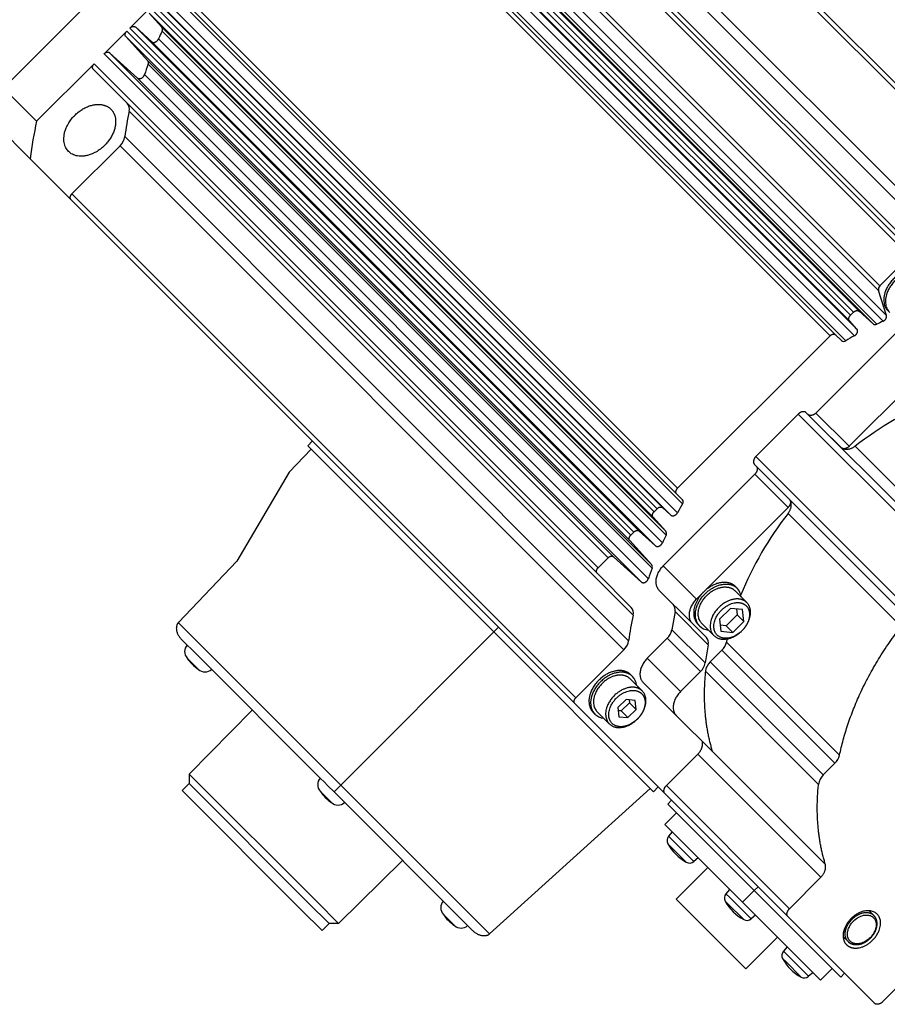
# Model space of a CAD drawing. Extents: x 25137 to 26822, y -9043 to -7855.
# Tile 10 of 21: x 26287 to 26352, y -8162 to -8088. Entities that reach past the tile are written whole.
import ezdxf

# ---------------------------------------------------------------- set-up
doc = ezdxf.new("R2010")
doc.units = 0
doc.header["$LTSCALE"] = 25.4
doc.layers.get('0').update_dxf_attribs({"linetype": 'CONTINUOUS'})

msp = doc.modelspace()

# ---------------------------------------------------------------- linework, layer by layer
for p, q in [((26325.9274491, -8066.2055302), (26363.8024491, -8104.0805302)), ((26364.2224166, -8104.0084752), (26326.3474166, -8066.1334752)), ((26354.0232043, -8105.7583833), (26316.1482043, -8067.8833833)), ((26316.5681718, -8067.8113283), (26354.4431718, -8105.6863283)), ((26285.9129006, -8093.1186866), (26310.5187645, -8068.5128227)), ((26313.9306391, -8070.1009485), (26351.8056391, -8107.9759485)), ((26321.6297032, -8070.1806341), (26359.5047032, -8108.0556341)), ((26322.3093568, -8069.8236224), (26360.1843568, -8107.6986224)), ((26313.8139238, -8070.4465832), (26351.6889238, -8108.3215832)), ((26319.7212083, -8070.5080801), (26357.5962083, -8108.3830801)), ((26311.7115598, -8072.3200278), (26349.5865598, -8110.1950278)), ((26349.8143086, -8109.9672791), (26311.9393086, -8072.0922791)), ((26312.3530553, -8072.0143029), (26350.2280553, -8109.8893029)), ((26314.4170582, -8072.3292254), (26352.2920582, -8110.2042254)), ((26311.6335837, -8072.7337745), (26349.5085837, -8110.6087745)), ((26313.4122647, -8072.9738168), (26351.2872647, -8110.8488168)), ((26313.6972165, -8072.9876909), (26351.5722165, -8110.8626909)), ((26314.1650748, -8072.7697256), (26352.0400748, -8110.6447256)), ((26348.048644, -8111.7329436), (26310.173644, -8073.8579436)), ((26310.5936116, -8073.7858886), (26348.4686116, -8111.6608886)), ((26312.0167765, -8073.8527203), (26349.8917765, -8111.7277203)), ((26312.200124, -8073.3591796), (26350.075124, -8111.2341796)), ((26311.3572442, -8074.2282594), (26349.2322442, -8112.1032594)), ((26298.644491, -8085.7350091), (26336.519491, -8123.6100091)), ((26298.716546, -8085.3150416), (26336.591546, -8123.1900416)), ((26299.0868618, -8086.4986418), (26336.9618618, -8124.3736418)), ((26295.4214066, -8088.610181), (26296.9508815, -8087.0807061)), ((26296.9508815, -8087.0807061), (26334.8258815, -8124.9557061)), ((26335.0536302, -8124.7279574), (26297.1786302, -8086.8529574)), ((26297.5923769, -8086.7749812), (26335.4673769, -8124.6499812)), ((26298.217782, -8087.3415215), (26336.092782, -8125.2165215)), ((26298.7113168, -8087.1581848), (26336.5863168, -8125.0331848)), ((26297.8324193, -8088.5536623), (26296.8729053, -8087.4944529)), ((26296.8729053, -8087.4944529), (26334.7479053, -8125.3694529)), ((26293.4884606, -8090.543127), (26295.1936579, -8088.8379297)), ((26295.1936579, -8088.8379297), (26333.0686579, -8126.7129297)), ((26333.2964066, -8126.485181), (26295.4214066, -8088.610181)), ((26295.8351533, -8088.5322048), (26297.0631698, -8089.6446372)), ((26295.8351533, -8088.5322048), (26333.7101533, -8126.4072048)), ((26297.8324193, -8088.5536623), (26335.7074193, -8126.4286623)), ((26297.8462756, -8088.8386513), (26335.7212756, -8126.7136513)), ((26296.769654, -8091.0774999), (26295.1156817, -8089.2516765)), ((26295.1156817, -8089.2516765), (26332.9906817, -8127.1266765)), ((26297.5725757, -8089.4296394), (26335.4475757, -8127.3046394)), ((26297.0631698, -8089.6446372), (26334.9381698, -8127.5196372)), ((26331.3634606, -8128.418127), (26293.4884606, -8090.543127)), ((26293.9022074, -8090.4651508), (26295.9998566, -8092.3653639)), ((26293.9022074, -8090.4651508), (26331.7772074, -8128.3401508)), ((26288.4129006, -8095.6186866), (26292.7419858, -8091.2896019)), ((26292.6699307, -8091.7095694), (26330.5449307, -8129.5845694)), ((26292.7419858, -8091.2896019), (26330.6169858, -8129.1646019)), ((26296.769654, -8091.0774999), (26334.644654, -8128.9524999)), ((26296.7980973, -8091.3278481), (26334.6730973, -8129.2028481)), ((26295.9998566, -8092.3653639), (26333.8748566, -8130.2403639)), ((26296.5238395, -8092.1130618), (26334.3988395, -8129.9880618)), ((26285.9129006, -8093.1186866), (26288.4129006, -8095.6186866)), ((26295.3666825, -8094.8626056), (26333.2416825, -8132.7376056)), ((26287.9309521, -8098.4276887), (26285.4309521, -8095.9276887)), ((26295.0392365, -8096.7711007), (26332.9142365, -8134.6461007)), ((26291.0641326, -8101.0688466), (26294.6822249, -8097.4507544)), ((26294.6822249, -8097.4507544), (26332.5572249, -8135.3257544)), ((26287.9309521, -8098.4276887), (26290.9920776, -8101.4888142)), ((26291.0641326, -8101.0688466), (26328.9391326, -8138.9438466)), ((26290.9920776, -8101.4888142), (26328.8670776, -8139.3638142)), ((26351.8056391, -8107.9759485), (26354.0232043, -8105.7583833)), ((26352.2920582, -8110.2042254), (26351.6889238, -8108.3215832)), ((26349.5865598, -8110.1950278), (26349.8143086, -8109.9672791)), ((26350.2280553, -8109.8893029), (26351.2872647, -8110.8488168)), ((26353.716909, -8110.8146782), (26346.9931919, -8117.5383954)), ((26350.075124, -8111.2341796), (26349.5085837, -8110.6087745)), ((26336.591546, -8123.1900416), (26348.048644, -8111.7329436)), ((26348.4686116, -8111.6608886), (26348.9084695, -8112.1007466)), ((26355.8571529, -8113.6744343), (26349.4931919, -8120.0383954)), ((26345.6610851, -8117.6205021), (26342.4791046, -8120.8024827)), ((26356.6610851, -8128.6205021), (26345.6610851, -8117.6205021)), ((26357.2646385, -8128.5169487), (26346.2646385, -8117.5169487)), ((26349.4931919, -8120.0383954), (26346.9931919, -8117.5383954)), ((26309.1424253, -8119.6391619), (26308.7888719, -8119.9927153)), ((26348.9433339, -8120.1828686), (26348.1933339, -8119.4328686)), ((26309.0388719, -8120.2427153), (26307.3837205, -8121.9816765)), ((26322.7888719, -8133.9927153), (26308.7888719, -8119.9927153)), ((26349.9435346, -8120.0326752), (26358.4435346, -8128.5326752)), ((26353.3755512, -8132.406036), (26342.3755512, -8121.406036)), ((26353.4791046, -8131.8024827), (26342.4791046, -8120.8024827)), ((26307.3837205, -8121.9816765), (26303.4613726, -8128.6659303)), ((26342.3969978, -8122.1345894), (26335.5027067, -8129.0288805)), ((26342.3969978, -8122.1345894), (26344.8969978, -8124.6345894)), ((26336.959349, -8124.0498671), (26336.519491, -8123.6100091)), ((26344.2914711, -8123.3347315), (26345.0414711, -8124.0847315)), ((26334.8258815, -8124.9557061), (26335.0536302, -8124.7279574)), ((26335.4673769, -8124.6499812), (26336.092782, -8125.2165215)), ((26344.8969978, -8124.6345894), (26338.5330367, -8130.9985505)), ((26353.3912776, -8133.5849322), (26344.8912776, -8125.0849322)), ((26335.7074193, -8126.4286623), (26334.7479053, -8125.3694529)), ((26333.0686579, -8126.7129297), (26333.2964066, -8126.485181)), ((26333.7101533, -8126.4072048), (26334.9381698, -8127.5196372)), ((26334.644654, -8128.9524999), (26332.9906817, -8127.1266765)), ((26303.4613726, -8128.6659303), (26299.082118, -8133.2669318)), ((26330.6169858, -8129.1646019), (26331.3634606, -8128.418127)), ((26331.7772074, -8128.3401508), (26333.8748566, -8130.2403639)), ((26338.0027067, -8131.5288805), (26335.5027067, -8129.0288805)), ((26333.1033083, -8132.142947), (26330.5449307, -8129.5845694)), ((26337.6920465, -8133.3395407), (26335.1920465, -8130.8395407)), ((26338.5330367, -8130.9985505), (26338.0027067, -8131.5288805)), ((26340.8954736, -8130.8861136), (26341.7954736, -8131.7861136)), ((26340.9472503, -8130.5843369), (26341.0722503, -8130.7093369)), ((26336.4013863, -8132.4630941), (26336.1685541, -8133.8201399)), ((26338.9013863, -8134.9630941), (26336.4013863, -8132.4630941)), ((26340.566285, -8132.2153022), (26339.7497885, -8133.0317988)), ((26341.4745333, -8132.3070539), (26340.566285, -8132.2153022)), ((26341.0204092, -8132.261178), (26341.066285, -8132.7153022)), ((26341.566285, -8133.2153022), (26341.4745333, -8132.3070539)), ((26339.7497885, -8133.0317988), (26339.8415402, -8133.940047)), ((26341.066285, -8132.7153022), (26340.2497885, -8133.5317988)), ((26340.7497885, -8134.0317988), (26341.566285, -8133.2153022)), ((26341.066285, -8132.7153022), (26341.566285, -8133.2153022)), ((26299.0642952, -8133.2861255), (26311.2798784, -8145.5017088)), ((26322.7888719, -8133.9927153), (26323.1424253, -8133.6391619)), ((26338.6685541, -8136.3201399), (26336.1685541, -8133.8201399)), ((26337.6920465, -8133.3395407), (26338.7549397, -8134.4024339)), ((26338.1188232, -8133.412764), (26338.2438232, -8133.537764)), ((26338.4205999, -8133.3609873), (26339.3205999, -8134.2609873)), ((26340.2497885, -8133.5317988), (26339.7956643, -8133.4859229)), ((26339.8415402, -8133.940047), (26340.7497885, -8134.0317988)), ((26340.2497885, -8133.5317988), (26340.7497885, -8134.0317988)), ((26299.3020164, -8134.5474904), (26299.7815141, -8135.0269881)), ((26311.2798784, -8145.5017088), (26322.7888719, -8133.9927153)), ((26334.7888719, -8145.9927153), (26322.7888719, -8133.9927153)), ((26335.8150007, -8134.4665865), (26334.3118427, -8135.9697445)), ((26338.3150007, -8136.9665865), (26335.8150007, -8134.4665865)), ((26299.9930566, -8135.2385306), (26299.7815141, -8135.0269881)), ((26300.3225188, -8135.5679928), (26299.9930566, -8135.2385306)), ((26328.9391326, -8138.9438466), (26332.5572249, -8135.3257544)), ((26338.9013863, -8134.9630941), (26338.6685541, -8136.3201399)), ((26339.9208184, -8135.3607688), (26339.044202, -8136.2373852)), ((26348.4208184, -8143.8607688), (26339.9208184, -8135.3607688)), ((26348.7681214, -8143.2471936), (26340.2681214, -8134.7471936)), ((26299.7245462, -8135.9571738), (26299.8490063, -8136.0816339)), ((26299.8490063, -8136.0816339), (26300.5744134, -8136.807041)), ((26300.3225188, -8135.5679928), (26309.7815141, -8145.0269881)), ((26336.8118427, -8138.4697445), (26334.3118427, -8135.9697445)), ((26347.1823405, -8145.4447012), (26338.6823405, -8136.9447012)), ((26347.544202, -8144.7373852), (26339.044202, -8136.2373852)), ((26333.0226291, -8137.5089581), (26333.9351291, -8138.4214581)), ((26333.0744058, -8137.2071814), (26333.1994058, -8137.3321814)), ((26338.3150007, -8136.9665865), (26336.8118427, -8138.4697445)), ((26336.5011825, -8140.2804047), (26334.0011825, -8137.7804047)), ((26332.7163785, -8139.0652088), (26332.104006, -8139.6775812)), ((26333.3975647, -8139.1340225), (26332.7163785, -8139.0652088)), ((26332.9434405, -8139.0881467), (26332.9663785, -8139.3152088)), ((26333.4663785, -8139.8152088), (26333.3975647, -8139.1340225)), ((26304.621809, -8139.8672829), (26299.8841935, -8144.6756091)), ((26335.6424253, -8146.1391619), (26328.8670776, -8139.3638142)), ((26332.104006, -8139.6775812), (26332.1728198, -8140.3587674)), ((26332.354006, -8139.9275812), (26332.1269439, -8139.9046433)), ((26332.9663785, -8139.3152088), (26332.354006, -8139.9275812)), ((26332.854006, -8140.4275812), (26333.4663785, -8139.8152088)), ((26333.4663785, -8139.8152088), (26332.9663785, -8139.3152088)), ((26330.2459787, -8140.0356085), (26330.3709787, -8140.1606085)), ((26330.5477554, -8139.9838318), (26331.4602554, -8140.8963318)), ((26332.1728198, -8140.3587674), (26332.854006, -8140.4275812)), ((26332.854006, -8140.4275812), (26332.354006, -8139.9275812)), ((26339.2046843, -8142.9839065), (26336.5011825, -8140.2804047)), ((26335.7459787, -8145.5356085), (26338.1052924, -8143.1762948)), ((26347.3552924, -8152.4262948), (26338.1052924, -8143.1762948)), ((26347.6935157, -8151.4416627), (26339.1935157, -8142.9416627)), ((26347.544202, -8144.7373852), (26348.4208184, -8143.8607688)), ((26299.8841935, -8144.6756091), (26299.8841935, -8145.3827158)), ((26299.8841935, -8144.6756091), (26309.4625858, -8154.2540014)), ((26309.9930566, -8145.2385306), (26309.7815141, -8145.0269881)), ((26299.8841935, -8145.3827158), (26299.3538634, -8145.9130459)), ((26308.8590325, -8154.3575548), (26299.8841935, -8145.3827158)), ((26310.3225188, -8145.5679928), (26309.9930566, -8145.2385306)), ((26310.3225188, -8145.5679928), (26310.7680566, -8146.0135306)), ((26310.7680566, -8146.0135306), (26311.2798784, -8145.5017088)), ((26311.2798784, -8145.5017088), (26322.4615019, -8156.6833322)), ((26334.5388719, -8145.7427153), (26322.4615019, -8156.6833322)), ((26335.1424253, -8145.6391619), (26334.7888719, -8145.9927153)), ((26344.9959787, -8154.7856085), (26335.7459787, -8145.5356085)), ((26299.3538634, -8145.9130459), (26308.3287024, -8154.8878848)), ((26309.7245462, -8145.9571738), (26309.8490063, -8146.0816339)), ((26309.8490063, -8146.0816339), (26310.5744134, -8146.807041)), ((26321.200137, -8156.4456109), (26310.7680566, -8146.0135306)), ((26336.1424253, -8146.6391619), (26335.6424253, -8146.1391619)), ((26336.1424253, -8146.6391619), (26335.8595826, -8146.9220046)), ((26335.8595826, -8146.9220046), (26342.3595826, -8153.4220046)), ((26342.6424253, -8153.1391619), (26336.1424253, -8146.6391619)), ((26336.5095826, -8147.5720046), (26335.6256991, -8148.4558881)), ((26335.6256991, -8148.4558881), (26341.4756991, -8154.3058881)), ((26336.1884269, -8149.0186168), (26335.9150866, -8149.344371)), ((26335.9150866, -8149.344371), (26336.1921825, -8149.621467)), ((26335.8597159, -8149.9062055), (26336.062642, -8150.1091315)), ((26336.062642, -8150.1091315), (26337.2453818, -8151.2918713)), ((26336.1921825, -8149.621467), (26337.5301202, -8150.9594047)), ((26337.8072162, -8151.2365006), (26337.5301202, -8150.9594047)), ((26338.1329705, -8150.9631603), (26337.8072162, -8151.2365006)), ((26315.9143043, -8151.1597782), (26311.1059782, -8155.8973937)), ((26338.859404, -8151.689593), (26336.4905963, -8154.0584007)), ((26344.9959787, -8154.7856085), (26347.3552924, -8152.4262948)), ((26342.3595826, -8153.4220046), (26342.6424253, -8153.1391619)), ((26344.8924253, -8155.3891619), (26342.6424253, -8153.1391619)), ((26340.5034269, -8153.3336168), (26340.2300866, -8153.659371)), ((26340.2300866, -8153.659371), (26340.5071825, -8153.936467)), ((26340.5071825, -8153.936467), (26341.8451202, -8155.2744047)), ((26341.4756991, -8154.3058881), (26342.3595826, -8153.4220046)), ((26342.3595826, -8153.4220046), (26348.8595826, -8159.9220046)), ((26310.3988714, -8155.8973937), (26308.8590325, -8154.3575548)), ((26311.1059782, -8155.8973937), (26309.4625858, -8154.2540014)), ((26336.4905963, -8154.0584007), (26340.9568914, -8158.5246958)), ((26340.174716, -8154.2212055), (26340.377642, -8154.4241316)), ((26340.377642, -8154.4241316), (26341.5603817, -8155.6068712)), ((26341.4756991, -8154.3058881), (26347.3256991, -8160.1558881)), ((26308.3287024, -8154.8878848), (26309.8685413, -8156.4277238)), ((26318.9745462, -8155.2071738), (26319.0990063, -8155.3316339)), ((26319.0990063, -8155.3316339), (26319.8244134, -8156.057041)), ((26342.1222162, -8155.5515006), (26341.8451202, -8155.2744047)), ((26342.4479705, -8155.2781603), (26342.1222162, -8155.5515006)), ((26351.3924253, -8161.8891619), (26344.8924253, -8155.3891619)), ((26351.3502941, -8155.3062931), (26350.9797814, -8154.9357804)), ((26310.3988714, -8155.8973937), (26309.8685413, -8156.4277238)), ((26311.1059782, -8155.8973937), (26310.3988714, -8155.8973937)), ((26344.0919942, -8156.9221832), (26341.7231865, -8159.2909909)), ((26349.0352378, -8156.880324), (26349.4057505, -8157.2508367)), ((26344.8184269, -8157.6486168), (26344.5450866, -8157.974371)), ((26344.5450866, -8157.974371), (26344.8221825, -8158.251467)), ((26344.8221825, -8158.251467), (26346.1601202, -8159.5894047)), ((26340.9568914, -8158.5246958), (26341.7231865, -8159.2909909)), ((26344.489716, -8158.5362055), (26344.692642, -8158.7391316)), ((26344.692642, -8158.7391316), (26345.8753817, -8159.9218712)), ((26346.4372162, -8159.8665006), (26346.1601202, -8159.5894047)), ((26346.7629705, -8159.5931603), (26346.4372162, -8159.8665006)), ((26348.2095826, -8159.2720046), (26347.3256991, -8160.1558881)), ((26349.1424253, -8159.6391619), (26348.8595826, -8159.9220046)), ((26354.3552924, -8159.4262948), (26351.9959787, -8161.7856085))]:
    msp.add_line(p, q)
for centre, radius, start, end in [((26324.8221237, -8101.6906454), 29.8809326, 154.525658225, 155.774511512), ((26297.6249332, -8088.7065817), 0.2577495, 329.176504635, 36.390610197), ((26322.411533, -8100.7145578), 27.279267, 159.873326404, 161.620315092), ((26296.5765668, -8091.2262274), 0.2437263, 335.358083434, 37.605638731), ((26294.7550833, -8094.691493), 0.6350851, 344.369500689, 41.82919621), ((26318.2639769, -8099.7734984), 23.4180049, 167.894884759, 172.633893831), ((26318.6904802, -8102.2593437), 30.9972603, 167.629427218, 172.899352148), ((26293.8428483, -8096.5762495), 1.2121517, 313.825809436, 350.749673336), ((26352.044529, -8108.2491416), 0.3629089, 131.167622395, 191.514379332), ((26351.4401799, -8110.6413468), 0.2577341, 233.60803621, 300.817003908), ((26364.4492516, -8137.8918965), 29.9398729, 114.485939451, 115.473685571), ((26365.3660647, -8139.6710179), 31.9418452, 118.976569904, 120.337979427), ((26349.0720082, -8111.8892248), 0.2673694, 232.29049206, 306.820180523), ((26365.768389, -8140.320285), 25.7296158, 112.155573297, 127.955141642), ((26348.4761728, -8119.0156805), 0.5040276, 225.019158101, 235.864104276), ((26343.8742829, -8123.6175704), 0.5040276, 34.135895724, 44.980841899), ((26336.7478272, -8124.2134058), 0.2673694, 323.179819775, 37.709508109), ((26364.5296165, -8140.5074601), 31.9418408, 149.66202051, 151.023452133), ((26365.1788874, -8140.9097866), 25.7296158, 142.044858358, 157.844426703), ((26335.4999332, -8126.5815817), 0.2577495, 329.176504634, 36.390610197), ((26362.6971237, -8139.5656454), 29.8809326, 154.525658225, 155.774511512), ((26360.286533, -8138.5895578), 27.279267, 159.873326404, 161.620315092), ((26334.4515668, -8129.1012274), 0.2437263, 335.358083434, 37.605638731), ((26340.2749109, -8131.4820477), 1.1103298, 5.779531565, 44.101301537), ((26332.6300833, -8132.566493), 0.6350851, 344.369500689, 41.82919621), ((26335.7914548, -8132.3229543), 0.625824, 347.060123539, 42.217489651), ((26356.1389769, -8137.6484984), 23.4180049, 167.894884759, 172.633893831), ((26299.8516009, -8133.9993259), 1.0623113, 136.414631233, 137.827363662), ((26334.9552771, -8133.5764824), 1.2375015, 314.005329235, 348.644570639), ((26339.0159491, -8132.7416823), 1.1090197, 225.875178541, 264.243988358), ((26331.7178483, -8134.4512495), 1.2121517, 313.825809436, 350.749673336), ((26338.2914548, -8134.8229543), 0.625824, 347.060123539, 42.217489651), ((26359.1860386, -8138.6939455), 19.3252281, 167.509595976, 168.215691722), ((26300.2885595, -8135.4628167), 0.75, 138.849956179, 221.235861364), ((26339.0482139, -8134.4617672), 1.2528538, 314.146347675, 346.831178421), ((26302.5876003, -8133.9439869), 3.5, 215.111143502, 234.886420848), ((26301.0687705, -8136.2430277), 0.75, 228.764079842, 311.150043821), ((26337.4552771, -8136.0764824), 1.2375015, 314.005329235, 348.644570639), ((26339.8785431, -8137.1104543), 1.2076318, 133.700623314, 172.110986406), ((26332.4024036, -8138.1047354), 1.1099785, 5.773231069, 44.107602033), ((26331.1430089, -8139.3647326), 1.1088052, 225.871323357, 264.247843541), ((26338.6073566, -8143.1192321), 0.612465, 12.764981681, 16.853515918), ((26347.5482139, -8142.9617672), 1.2528538, 314.146347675, 346.831178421), ((26310.2885595, -8145.4628167), 0.75, 138.849956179, 221.235861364), ((26348.3785431, -8145.6104543), 1.2076318, 133.700623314, 172.110986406), ((26312.5876003, -8143.9439869), 3.5, 215.111143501, 234.886420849), ((26311.0687705, -8146.2430277), 0.75, 228.764079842, 311.150043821), ((26336.2981088, -8149.6657648), 0.5, 140.000005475, 208.744910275), ((26338.928466, -8148.2231212), 3.5, 208.742725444, 241.256842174), ((26337.4858224, -8150.8534784), 0.5, 241.257122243, 309.99999519), ((26340.6131088, -8153.9807648), 0.5, 140.000005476, 208.744917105), ((26319.5385595, -8154.7128167), 0.75, 138.849956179, 221.235861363), ((26343.243466, -8152.5381212), 3.5, 208.74272642, 241.256841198), ((26321.8376003, -8153.1939869), 3.5, 215.111143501, 234.886420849), ((26349.9651943, -8155.1164015), 1.1324564, 3.26994863, 8.617323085), ((26320.3187705, -8155.4930277), 0.75, 228.764079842, 311.150043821), ((26341.8008224, -8155.1684784), 0.5, 241.257115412, 309.999995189), ((26349.2158537, -8155.8657875), 1.1324055, 261.382556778, 266.730171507), ((26344.9281088, -8158.2957648), 0.5, 140.000005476, 208.744917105), ((26347.558466, -8156.8531212), 3.5, 208.74272642, 241.256841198), ((26346.1158224, -8159.4834784), 0.5, 241.257115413, 309.999995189)]:
    msp.add_arc(centre, radius, start, end)
for points, weights in [([(26295.1156817, -8089.2516765), (26294.9560875, -8089.0755001), (26295.1936579, -8088.8379297)], [1, 0.7193398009, 1]), ([(26295.4214066, -8088.610181), (26295.658977, -8088.3726107), (26295.8351533, -8088.5322048)], [1, 0.71933979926, 1]), ([(26297.0631698, -8089.6446372), (26297.3563975, -8089.9102656), (26297.5725757, -8089.4296394)], [1, 0.528266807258, 1]), ([(26293.4884606, -8090.543127), (26293.726031, -8090.3055566), (26293.9022074, -8090.4651508)], [1, 0.719339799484, 1]), ([(26292.6699307, -8091.7095694), (26292.4959745, -8091.5356132), (26292.7419858, -8091.2896019)], [1, 0.707106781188, 1]), ([(26290.9920776, -8101.4888142), (26290.8181213, -8101.314858), (26291.0641326, -8101.0688466)], [1, 0.707106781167, 1]), ([(26349.5085837, -8110.6087745), (26349.3489895, -8110.4325982), (26349.5865598, -8110.1950278)], [1, 0.719339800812, 1]), ([(26349.8143086, -8109.9672791), (26350.0518789, -8109.7297087), (26350.2280553, -8109.8893029)], [1, 0.719339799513, 1]), ([(26352.0400748, -8110.6447256), (26352.3831292, -8110.4884973), (26352.2920582, -8110.2042254)], [1, 0.656802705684, 1]), ([(26348.048644, -8111.7329436), (26348.2946553, -8111.4869323), (26348.4686116, -8111.6608886)], [1, 0.707106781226, 1]), ([(26349.8917765, -8111.7277203), (26350.3116153, -8111.4952429), (26350.075124, -8111.2341796)], [1, 0.572812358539, 1]), ([(26346.2646385, -8117.5169487), (26346.0146385, -8117.2669487), (26345.6610851, -8117.6205021)], [1, 0.707106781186, 1]), ([(26346.9931919, -8117.5383954), (26346.6396385, -8117.8919487), (26346.3896385, -8117.6419487)], [1, 0.707106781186, 1]), ([(26349.9435346, -8120.0326752), (26349.3727555, -8120.4743218), (26348.9433339, -8120.1828686)], [1, 0.808669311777, 1]), ([(26349.4931919, -8120.0383954), (26349.2012673, -8120.3303199), (26348.9433339, -8120.1828686)], [1, 0.771113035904, 1]), ([(26342.4791046, -8120.8024827), (26342.1255512, -8121.156036), (26342.3755512, -8121.406036)], [1, 0.707106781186, 1]), ([(26342.5005512, -8121.531036), (26342.7505512, -8121.781036), (26342.3969978, -8122.1345894)], [1, 0.707106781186, 1]), ([(26336.519491, -8123.6100091), (26336.3455347, -8123.4360529), (26336.591546, -8123.1900416)], [1, 0.707106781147, 1]), ([(26344.8912776, -8125.0849322), (26345.3329242, -8124.5141531), (26345.0414711, -8124.0847315)], [1, 0.808669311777, 1]), ([(26345.0414711, -8124.0847315), (26345.1889223, -8124.3426649), (26344.8969978, -8124.6345894)], [1, 0.771113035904, 1]), ([(26334.7479053, -8125.3694529), (26334.5883111, -8125.1932765), (26334.8258815, -8124.9557061)], [1, 0.719339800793, 1]), ([(26335.0536302, -8124.7279574), (26335.2912006, -8124.490387), (26335.4673769, -8124.6499812)], [1, 0.719339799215, 1]), ([(26336.092782, -8125.2165215), (26336.3538352, -8125.4530038), (26336.5863168, -8125.0331848)], [1, 0.57282728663, 1]), ([(26333.2964066, -8126.485181), (26333.533977, -8126.2476107), (26333.7101533, -8126.4072048)], [1, 0.71933979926, 1]), ([(26332.9906817, -8127.1266765), (26332.8310875, -8126.9505001), (26333.0686579, -8126.7129297)], [1, 0.7193398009, 1]), ([(26334.9381698, -8127.5196372), (26335.2313975, -8127.7852656), (26335.4475757, -8127.3046394)], [1, 0.528266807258, 1]), ([(26331.3634606, -8128.418127), (26331.601031, -8128.1805566), (26331.7772074, -8128.3401508)], [1, 0.719339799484, 1]), ([(26330.5449307, -8129.5845694), (26330.3709745, -8129.4106132), (26330.6169858, -8129.1646019)], [1, 0.707106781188, 1]), ([(26335.5027067, -8129.0288805), (26334.4420465, -8130.0895407), (26335.1920465, -8130.8395407)], [1, 0.707106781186, 1]), ([(26338.5330367, -8130.9985505), (26337.1188232, -8132.412764), (26338.1188232, -8133.412764)], [1, 0.690777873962, 0.954348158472]), ([(26338.0027067, -8131.5288805), (26336.9420465, -8132.5895407), (26337.6920465, -8133.3395407)], [1, 0.707106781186, 1]), ([(26299.0642952, -8133.2861255), (26298.5777499, -8133.8232238), (26299.3020164, -8134.5474904)], [1, 0.719339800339, 1]), ([(26339.3205999, -8134.2609873), (26340.1955999, -8135.1359873), (26341.4330367, -8133.8985505)], [1, 0.633974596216, 0.803847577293]), ([(26341.4330367, -8133.8985505), (26340.3370212, -8134.994566), (26339.5620212, -8134.219566)], [0.803847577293, 0.633974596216, 1]), ([(26348.7681214, -8143.2471936), (26349.8212818, -8138.1987544), (26353.3912776, -8133.5849322)], [1, 0.959866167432, 1]), ([(26334.3118427, -8135.9697445), (26333.2511825, -8137.0304047), (26334.0011825, -8137.7804047)], [1, 0.707106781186, 1]), ([(26338.6823405, -8136.9447012), (26338.3559677, -8140.1800445), (26339.1935157, -8142.9416627)], [1, 0.984536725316, 1]), ([(26328.8670776, -8139.3638142), (26328.6931213, -8139.189858), (26328.9391326, -8138.9438466)], [1, 0.707106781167, 1]), ([(26336.8118427, -8138.4697445), (26335.7511825, -8139.5304047), (26336.5011825, -8140.2804047)], [1, 0.707106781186, 1]), ([(26331.4602554, -8140.8963318), (26332.3352554, -8141.7713318), (26333.5726922, -8140.533895)], [1, 0.633974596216, 0.803847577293]), ([(26333.5726922, -8140.533895), (26332.4589991, -8141.6475882), (26331.6714991, -8140.8600882)], [0.803847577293, 0.633974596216, 1]), ([(26338.1052924, -8143.1762948), (26338.564346, -8142.7172412), (26338.4546843, -8142.2339065)], [1, 0.83875011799, 1]), ([(26335.6424253, -8146.1391619), (26335.3924253, -8145.8891619), (26335.7459787, -8145.5356085)], [1, 0.707106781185, 1]), ([(26347.6935157, -8151.4416627), (26346.8559677, -8148.6800445), (26347.1823405, -8145.4447012)], [1, 0.984536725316, 1]), ([(26347.3552924, -8152.4262948), (26347.843939, -8151.9376482), (26347.6935157, -8151.4416627)], [1, 0.822675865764, 1]), ([(26344.8924253, -8155.3891619), (26344.6424253, -8155.1391619), (26344.9959787, -8154.7856085)], [1, 0.707106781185, 1]), ([(26349.4057505, -8157.2508367), (26348.7182505, -8156.5633367), (26349.6905223, -8155.5910649)], [1, 0.633974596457, 0.803847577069]), ([(26349.5566388, -8157.2249484), (26348.9316388, -8156.5999484), (26349.8155223, -8155.7160649)], [1, 0.633974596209, 0.803847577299]), ([(26322.4615019, -8156.6833322), (26321.9244035, -8157.1698775), (26321.200137, -8156.4456109)], [1, 0.719339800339, 1]), ([(26351.9959787, -8161.7856085), (26351.6424253, -8162.1391619), (26351.3924253, -8161.8891619)], [1, 0.707106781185, 1])]:
    msp.add_rational_spline(points, weights, degree=2)
for points, weights, knots in [([(26295.9998566, -8092.3653639), (26296.1087556, -8092.4640131), (26296.2864264, -8092.3784632), (26296.4640971, -8092.2929132), (26296.5238395, -8092.1130618)], [1, 0.858658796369, 1, 0.858658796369, 1], [0, 0, 0, 0.5, 0.5, 1, 1, 1]), ([(26290.8144446, -8097.8878227), (26288.8658874, -8095.9392655), (26292.2266514, -8094.5270587), (26293.346906, -8094.0563231), (26293.9964251, -8094.7058422)], [1, 0.5, 1, 0.75, 0.75], [0, 0, 0, 0.33333333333, 0.33333333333, 0.5, 0.5, 0.5]), ([(26293.9964251, -8094.7058422), (26294.6459441, -8095.3553612), (26294.1752085, -8096.4756159), (26292.7630017, -8099.8363798), (26290.8144446, -8097.8878227)], [0.75, 0.75, 1, 0.5, 1], [0.5, 0.5, 0.5, 0.66666666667, 0.66666666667, 1, 1, 1]), ([(26355.2373567, -8107.0442305), (26354.6600064, -8106.4668802), (26353.6642245, -8106.8853119), (26350.6768788, -8108.1406068), (26352.4089296, -8109.8726576)], [0.75, 0.75, 1, 0.5, 1], [0.5, 0.5, 0.5, 0.66666666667, 0.66666666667, 1, 1, 1]), ([(26355.3623567, -8107.1692305), (26354.7850064, -8106.5918802), (26353.7892245, -8107.0103119), (26350.8018788, -8108.2656068), (26352.5339296, -8109.9976576)], [0.75, 0.75, 1, 0.5, 1], [0.5, 0.5, 0.5, 0.66666666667, 0.66666666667, 1, 1, 1]), ([(26333.8748566, -8130.2403639), (26333.9837556, -8130.3390131), (26334.1614264, -8130.2534632), (26334.3390971, -8130.1679132), (26334.3988395, -8129.9880618)], [1, 0.858658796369, 1, 0.858658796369, 1], [0, 0, 0, 0.5, 0.5, 1, 1, 1]), ([(26340.9472503, -8130.5843369), (26340.7033899, -8130.3404765), (26340.3281457, -8130.2827514), (26339.3927336, -8130.1388536), (26338.5330367, -8130.9985505)], [0.928317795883, 0.936061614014, 1, 0.854501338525, 1], [0.2802784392, 0.2802784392, 0.2802784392, 0.5, 0.5, 1, 1, 1]), ([(26338.2438232, -8133.537764), (26338.2166606, -8133.5106014), (26338.1916234, -8133.4813936), (26336.9676424, -8132.0535278), (26339.1771953, -8130.7150263), (26340.3608849, -8129.9979715), (26341.0722503, -8130.7093369)], [0.974163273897, 0.986633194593, 1, 0.601573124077, 1, 0.738111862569, 0.820504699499], [0.32215034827, 0.32215034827, 0.32215034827, 0.33333333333, 0.33333333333, 0.66666666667, 0.66666666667, 0.88576846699, 0.88576846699, 0.88576846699]), ([(26338.4205999, -8133.3609873), (26336.9050554, -8131.8454429), (26339.518983, -8130.7470598), (26340.3902921, -8130.3809321), (26340.8954736, -8130.8861136)], [1, 0.5, 1, 0.75, 0.75], [0, 0, 0, 0.33333333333, 0.33333333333, 0.5, 0.5, 0.5]), ([(26341.7954736, -8131.7861136), (26341.2902921, -8131.2809321), (26340.418983, -8131.6470598), (26337.8050554, -8132.7454429), (26339.3205999, -8134.2609873)], [0.75, 0.75, 1, 0.5, 1], [0.5, 0.5, 0.5, 0.66666666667, 0.66666666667, 1, 1, 1]), ([(26339.5620212, -8134.219566), (26338.2196819, -8132.8772266), (26340.5348748, -8131.904373), (26341.3066058, -8131.5800885), (26341.7540523, -8132.027535)], [1, 0.5, 1, 0.75, 0.75], [0, 0, 0, 0.33333333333, 0.33333333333, 0.5, 0.5, 0.5]), ([(26341.4330367, -8133.8985505), (26341.764607, -8133.5669803), (26341.9345274, -8133.1626043), (26342.3006551, -8132.2912951), (26341.7954736, -8131.7861136)], [0.803847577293, 0.866025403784, 1, 0.75, 0.75], [0.24401693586, 0.24401693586, 0.24401693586, 0.33333333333, 0.33333333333, 0.5, 0.5, 0.5]), ([(26341.7540523, -8132.027535), (26342.2014987, -8132.4749814), (26341.8772142, -8133.2467124), (26341.7267132, -8133.604874), (26341.4330367, -8133.8985505)], [0.75, 0.75, 1, 0.866025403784, 0.803847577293], [0.5, 0.5, 0.5, 0.66666666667, 0.66666666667, 0.75598306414, 0.75598306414, 0.75598306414]), ([(26333.0744058, -8137.2071814), (26332.4970555, -8136.6298311), (26331.5012736, -8137.0482628), (26328.5139279, -8138.3035577), (26330.2459787, -8140.0356085)], [0.75, 0.75, 1, 0.5, 1], [0.5, 0.5, 0.5, 0.66666666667, 0.66666666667, 1, 1, 1]), ([(26333.1994058, -8137.3321814), (26332.6220555, -8136.7548311), (26331.6262736, -8137.1732628), (26328.6389279, -8138.4285577), (26330.3709787, -8140.1606085)], [0.75, 0.75, 1, 0.5, 1], [0.5, 0.5, 0.5, 0.66666666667, 0.66666666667, 1, 1, 1]), ([(26333.0226291, -8137.5089581), (26332.5174476, -8137.0037766), (26331.6461384, -8137.3699043), (26329.0322109, -8138.4682874), (26330.5477554, -8139.9838318)], [0.75, 0.75, 1, 0.5, 1], [0.5, 0.5, 0.5, 0.66666666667, 0.66666666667, 1, 1, 1]), ([(26333.9351291, -8138.4214581), (26333.4299476, -8137.9162766), (26332.5586384, -8138.2824043), (26329.9447109, -8139.3807874), (26331.4602554, -8140.8963318)], [0.75, 0.75, 1, 0.5, 1], [0.5, 0.5, 0.5, 0.66666666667, 0.66666666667, 1, 1, 1]), ([(26331.6714991, -8140.8600882), (26330.307509, -8139.4960981), (26332.6600438, -8138.5075534), (26333.4442221, -8138.1780385), (26333.8988854, -8138.6327018)], [1, 0.5, 1, 0.75, 0.75], [0, 0, 0, 0.33333333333, 0.33333333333, 0.5, 0.5, 0.5]), ([(26333.5726922, -8140.533895), (26333.9042624, -8140.2023248), (26334.0741829, -8139.7979488), (26334.4403106, -8138.9266396), (26333.9351291, -8138.4214581)], [0.803847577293, 0.866025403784, 1, 0.75, 0.75], [0.24401693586, 0.24401693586, 0.24401693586, 0.33333333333, 0.33333333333, 0.5, 0.5, 0.5]), ([(26333.8988854, -8138.6327018), (26334.3535488, -8139.0873651), (26334.0240338, -8139.8715434), (26333.8711054, -8140.2354818), (26333.5726922, -8140.533895)], [0.75, 0.75, 1, 0.866025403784, 0.803847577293], [0.5, 0.5, 0.5, 0.66666666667, 0.66666666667, 0.75598306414, 0.75598306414, 0.75598306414]), ([(26351.5895708, -8155.1920164), (26350.1822796, -8153.7847251), (26349.1623524, -8156.2119435), (26348.8223767, -8157.0210163), (26349.2914738, -8157.4901134)], [1, 0.5, 1, 0.75, 0.75], [0, 0, 0, 0.33333333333, 0.33333333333, 0.5, 0.5, 0.5]), ([(26349.2914738, -8157.4901134), (26349.7605709, -8157.9592105), (26350.5696437, -8157.6192348), (26352.9968621, -8156.5993076), (26351.5895708, -8155.1920164)], [0.75, 0.75, 1, 0.5, 1], [0.5, 0.5, 0.5, 0.66666666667, 0.66666666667, 1, 1, 1]), ([(26349.8155223, -8155.7160649), (26350.0523582, -8155.479229), (26350.3411982, -8155.3578573), (26352.2082893, -8154.5732979), (26351.4237299, -8156.440389), (26350.6391706, -8158.3074801), (26349.5566388, -8157.2249484)], [0.803847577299, 0.866025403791, 1, 0.5, 1, 0.5, 1], [0.24401693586, 0.24401693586, 0.24401693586, 0.33333333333, 0.33333333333, 0.66666666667, 0.66666666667, 1, 1, 1]), ([(26351.3502941, -8155.3062931), (26350.9533658, -8154.9093648), (26350.2687658, -8155.1970365), (26349.9510418, -8155.3305454), (26349.6905223, -8155.5910649)], [0.75, 0.75, 1, 0.866025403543, 0.803847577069], [0.5, 0.5, 0.5, 0.66666666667, 0.66666666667, 0.7559830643, 0.7559830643, 0.7559830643])]:
    msp.add_rational_spline(points, weights, degree=2, knots=knots)
msp.add_open_spline([(26349.4057505, -8157.2508367), (26349.5167397, -8157.3614617), (26349.7962395, -8157.4733726), (26350.1348901, -8157.4964663), (26350.458479, -8157.4092759), (26350.7958835, -8157.2527486), (26351.1846565, -8156.9185479), (26351.4792265, -8156.4743643), (26351.6047854, -8155.9950123), (26351.5612817, -8155.6677907), (26351.4615485, -8155.4182697), (26351.3502941, -8155.3062931)], degree=2, knots=[0, 0, 0, 0.0949970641, 0.1779210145, 0.2848967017, 0.3494209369, 0.4665992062, 0.5877469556, 0.7180074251, 0.8405589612, 0.904808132, 1, 1, 1])

doc.saveas('drawing.dxf')
